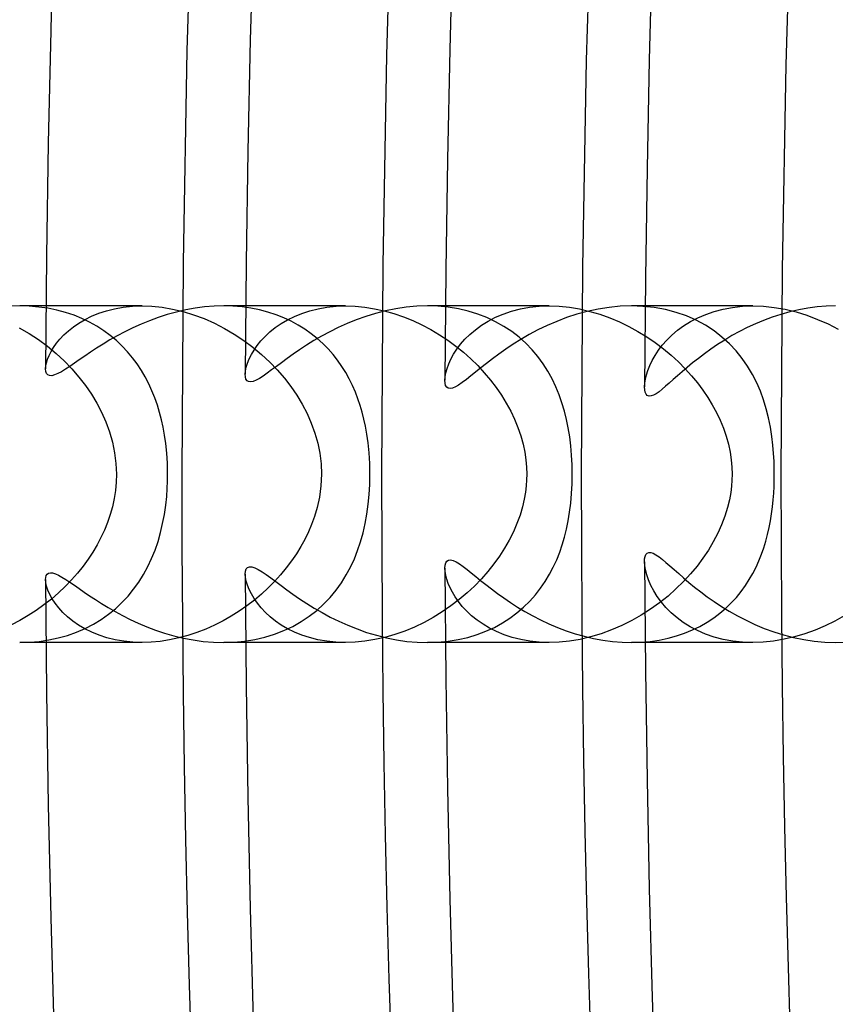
# Model space of a CAD drawing. Header units: millimetres. Extents: x -258 to 258, y -258 to 258.
# Tile 5 of 71: x -210 to -200, y -6 to 5. Entities that reach past the tile are written whole.
import ezdxf

# ---------------------------------------------------------------- set-up
doc = ezdxf.new("R2010")
doc.units = ezdxf.units.MM
doc.layers.add('HIDDEN', color=7, linetype='Continuous')
doc.layers.add('THICK', color=7, linetype='Continuous')

msp = doc.modelspace()

# ---------------------------------------------------------------- linework, layer by layer
at = {"layer": 'HIDDEN'}
for p, q in [((-207.488, 7.554), (-207.564, 5.036)), ((-205.114, 7.467), (-205.19, 4.979)), ((-202.741, 7.381), (-202.815, 4.921)), ((-200.367, 7.294), (-200.441, 4.864)), ((-207.564, 5.036), (-207.61, 2.518)), ((-205.19, 4.979), (-205.235, 2.49)), ((-202.815, 4.921), (-202.86, 2.461)), ((-200.441, 4.864), (-200.485, 2.432)), ((-207.61, 2.518), (-207.625, 0)), ((-205.235, 2.49), (-205.25, 0)), ((-202.86, 2.461), (-202.875, 0)), ((-200.485, 2.432), (-200.5, 0)), ((-209.439, 1.997), (-209.552, 2)), ((-209.327, 1.987), (-209.439, 1.997)), ((-208.098, 2), (-209.24, 2)), ((-208.321, 1.985), (-208.213, 1.996)), ((-208.213, 1.996), (-208.1, 2)), ((-208.1, 2), (-207.981, 1.996)), ((-207.981, 1.996), (-207.86, 1.984)), ((-207.017, 1.997), (-207.127, 2)), ((-206.909, 1.988), (-207.017, 1.997)), ((-205.678, 2), (-206.865, 2)), ((-205.9, 1.985), (-205.791, 1.996)), ((-205.791, 1.996), (-205.678, 2)), ((-205.678, 2), (-205.565, 1.996)), ((-205.565, 1.996), (-205.45, 1.985)), ((-204.579, 1.996), (-204.703, 2)), ((-204.456, 1.985), (-204.579, 1.996)), ((-203.257, 2), (-204.49, 2)), ((-203.489, 1.984), (-203.375, 1.996)), ((-203.375, 1.996), (-203.257, 2)), ((-203.257, 2), (-203.137, 1.996)), ((-203.137, 1.996), (-203.016, 1.984)), ((-202.142, 1.995), (-202.279, 2)), ((-202.007, 1.981), (-202.142, 1.995)), ((-200.835, 2), (-202.115, 2)), ((-201.075, 1.983), (-200.958, 1.996)), ((-200.958, 1.996), (-200.836, 2)), ((-200.836, 2), (-200.709, 1.996)), ((-200.709, 1.996), (-200.58, 1.982)), ((-209.217, 1.972), (-209.327, 1.987)), ((-209.111, 1.95), (-209.217, 1.972)), ((-209.007, 1.922), (-209.111, 1.95)), ((-208.907, 1.889), (-209.007, 1.922)), ((-208.812, 1.85), (-208.907, 1.889)), ((-208.776, 1.839), (-208.697, 1.878)), ((-208.697, 1.878), (-208.612, 1.913)), ((-208.612, 1.913), (-208.521, 1.942)), ((-208.521, 1.942), (-208.424, 1.967)), ((-208.424, 1.967), (-208.321, 1.985)), ((-207.86, 1.984), (-207.735, 1.963)), ((-207.735, 1.963), (-207.61, 1.933)), ((-207.61, 1.933), (-207.484, 1.895)), ((-207.484, 1.895), (-207.36, 1.849)), ((-206.803, 1.973), (-206.909, 1.988)), ((-206.7, 1.953), (-206.803, 1.973)), ((-206.6, 1.927), (-206.7, 1.953)), ((-206.504, 1.896), (-206.6, 1.927)), ((-206.412, 1.859), (-206.504, 1.896)), ((-206.369, 1.835), (-206.286, 1.876)), ((-206.286, 1.876), (-206.198, 1.912)), ((-206.198, 1.912), (-206.104, 1.942)), ((-206.104, 1.942), (-206.005, 1.967)), ((-206.005, 1.967), (-205.9, 1.985)), ((-205.45, 1.985), (-205.335, 1.967)), ((-205.335, 1.967), (-205.219, 1.942)), ((-205.219, 1.942), (-205.104, 1.909)), ((-205.104, 1.909), (-204.99, 1.871)), ((-204.336, 1.965), (-204.456, 1.985)), ((-204.218, 1.938), (-204.336, 1.965)), ((-204.104, 1.903), (-204.218, 1.938)), ((-203.996, 1.861), (-204.104, 1.903)), ((-203.894, 1.865), (-203.802, 1.904)), ((-203.802, 1.904), (-203.704, 1.937)), ((-203.704, 1.937), (-203.599, 1.964)), ((-203.599, 1.964), (-203.489, 1.984)), ((-203.016, 1.984), (-202.895, 1.964)), ((-202.895, 1.964), (-202.774, 1.936)), ((-202.774, 1.936), (-202.654, 1.901)), ((-202.654, 1.901), (-202.536, 1.86)), ((-201.874, 1.957), (-202.007, 1.981)), ((-201.747, 1.924), (-201.874, 1.957)), ((-201.624, 1.881), (-201.747, 1.924)), ((-201.508, 1.83), (-201.624, 1.881)), ((-201.489, 1.86), (-201.395, 1.9)), ((-201.395, 1.9), (-201.295, 1.935)), ((-201.295, 1.935), (-201.188, 1.962)), ((-201.188, 1.962), (-201.075, 1.983)), ((-200.58, 1.982), (-200.45, 1.96)), ((-200.45, 1.96), (-200.32, 1.929)), ((-200.32, 1.929), (-200.191, 1.889)), ((-200.191, 1.889), (-200.064, 1.841)), ((-208.914, 1.752), (-208.848, 1.797)), ((-208.848, 1.797), (-208.776, 1.839)), ((-208.721, 1.807), (-208.812, 1.85)), ((-208.635, 1.758), (-208.721, 1.807)), ((-208.553, 1.706), (-208.635, 1.758)), ((-207.36, 1.849), (-207.238, 1.795)), ((-207.238, 1.795), (-207.117, 1.734)), ((-206.515, 1.742), (-206.445, 1.79)), ((-206.445, 1.79), (-206.369, 1.835)), ((-206.324, 1.819), (-206.412, 1.859)), ((-206.24, 1.773), (-206.324, 1.819)), ((-206.161, 1.724), (-206.24, 1.773)), ((-204.99, 1.871), (-204.879, 1.826)), ((-204.879, 1.826), (-204.77, 1.775)), ((-204.77, 1.775), (-204.664, 1.719)), ((-204.133, 1.718), (-204.06, 1.771)), ((-204.06, 1.771), (-203.981, 1.821)), ((-203.893, 1.813), (-203.996, 1.861)), ((-203.981, 1.821), (-203.894, 1.865)), ((-203.794, 1.757), (-203.893, 1.813)), ((-203.702, 1.696), (-203.794, 1.757)), ((-202.536, 1.86), (-202.42, 1.811)), ((-202.42, 1.811), (-202.308, 1.757)), ((-202.308, 1.757), (-202.2, 1.698)), ((-201.731, 1.711), (-201.657, 1.765)), ((-201.657, 1.765), (-201.576, 1.815)), ((-201.576, 1.815), (-201.489, 1.86)), ((-201.398, 1.771), (-201.508, 1.83)), ((-201.296, 1.704), (-201.398, 1.771)), ((-200.064, 1.841), (-199.94, 1.787)), ((-199.94, 1.787), (-199.819, 1.725)), ((-209.558, 1.741), (-209.442, 1.674)), ((-209.442, 1.674), (-209.331, 1.601)), ((-209.074, 1.606), (-209.027, 1.655)), ((-209.027, 1.655), (-208.974, 1.704)), ((-208.974, 1.704), (-208.914, 1.752)), ((-208.475, 1.649), (-208.553, 1.706)), ((-208.402, 1.588), (-208.475, 1.649)), ((-207.117, 1.734), (-207.001, 1.665)), ((-207.001, 1.665), (-206.888, 1.591)), ((-206.635, 1.638), (-206.578, 1.691)), ((-206.578, 1.691), (-206.515, 1.742)), ((-206.085, 1.67), (-206.161, 1.724)), ((-206.014, 1.613), (-206.085, 1.67)), ((-204.664, 1.719), (-204.561, 1.658)), ((-204.561, 1.658), (-204.462, 1.592)), ((-204.258, 1.605), (-204.199, 1.662)), ((-204.199, 1.662), (-204.133, 1.718)), ((-203.615, 1.629), (-203.702, 1.696)), ((-202.2, 1.698), (-202.095, 1.634)), ((-201.857, 1.594), (-201.797, 1.654)), ((-201.797, 1.654), (-201.731, 1.711)), ((-201.201, 1.631), (-201.296, 1.704)), ((-209.331, 1.601), (-209.224, 1.521)), ((-209.224, 1.521), (-209.121, 1.436)), ((-209.149, 1.507), (-209.114, 1.556)), ((-209.114, 1.556), (-209.074, 1.606)), ((-208.334, 1.523), (-208.402, 1.588)), ((-208.27, 1.455), (-208.334, 1.523)), ((-206.888, 1.591), (-206.78, 1.51)), ((-206.766, 1.476), (-206.729, 1.53)), ((-206.729, 1.53), (-206.685, 1.584)), ((-206.685, 1.584), (-206.635, 1.638)), ((-205.947, 1.553), (-206.014, 1.613)), ((-205.885, 1.489), (-205.947, 1.553)), ((-204.462, 1.592), (-204.367, 1.523)), ((-204.367, 1.523), (-204.276, 1.449)), ((-204.354, 1.486), (-204.309, 1.545)), ((-204.309, 1.545), (-204.258, 1.605)), ((-203.535, 1.557), (-203.615, 1.629)), ((-203.46, 1.48), (-203.535, 1.557)), ((-202.095, 1.634), (-201.994, 1.565)), ((-201.994, 1.565), (-201.897, 1.491)), ((-201.957, 1.473), (-201.911, 1.534)), ((-201.911, 1.534), (-201.857, 1.594)), ((-201.113, 1.551), (-201.201, 1.631)), ((-201.032, 1.466), (-201.113, 1.551)), ((-209.221, 1.369), (-209.203, 1.413)), ((-209.203, 1.413), (-209.179, 1.459)), ((-209.179, 1.459), (-209.149, 1.507)), ((-209.121, 1.436), (-209.024, 1.346)), ((-208.211, 1.385), (-208.27, 1.455)), ((-206.824, 1.371), (-206.798, 1.423)), ((-206.798, 1.423), (-206.766, 1.476)), ((-206.78, 1.51), (-206.677, 1.424)), ((-206.677, 1.424), (-206.58, 1.333)), ((-205.826, 1.423), (-205.885, 1.489)), ((-205.772, 1.354), (-205.826, 1.423)), ((-204.425, 1.368), (-204.393, 1.426)), ((-204.393, 1.426), (-204.354, 1.486)), ((-204.276, 1.449), (-204.189, 1.372)), ((-203.392, 1.399), (-203.46, 1.48)), ((-202.032, 1.351), (-201.997, 1.411)), ((-201.997, 1.411), (-201.957, 1.473)), ((-201.897, 1.491), (-201.805, 1.415)), ((-201.805, 1.415), (-201.719, 1.335)), ((-200.96, 1.377), (-201.032, 1.466)), ((-209.246, 1.253), (-209.243, 1.287)), ((-209.243, 1.287), (-209.235, 1.326)), ((-209.235, 1.326), (-209.221, 1.369)), ((-209.024, 1.346), (-208.933, 1.252)), ((-208.156, 1.311), (-208.211, 1.385)), ((-208.106, 1.234), (-208.156, 1.311)), ((-206.859, 1.273), (-206.844, 1.321)), ((-206.844, 1.321), (-206.824, 1.371)), ((-206.58, 1.333), (-206.489, 1.239)), ((-205.722, 1.282), (-205.772, 1.354)), ((-204.471, 1.257), (-204.451, 1.312)), ((-204.451, 1.312), (-204.425, 1.368)), ((-204.189, 1.372), (-204.106, 1.291)), ((-204.106, 1.291), (-204.028, 1.207)), ((-203.329, 1.313), (-203.392, 1.399)), ((-203.272, 1.225), (-203.329, 1.313)), ((-202.083, 1.234), (-202.06, 1.291)), ((-202.06, 1.291), (-202.032, 1.351)), ((-201.719, 1.335), (-201.638, 1.253)), ((-200.896, 1.283), (-200.96, 1.377)), ((-208.933, 1.252), (-208.849, 1.155)), ((-208.06, 1.156), (-208.106, 1.234)), ((-206.872, 1.188), (-206.868, 1.228)), ((-206.868, 1.228), (-206.859, 1.273)), ((-206.489, 1.239), (-206.405, 1.141)), ((-205.676, 1.208), (-205.722, 1.282)), ((-205.634, 1.133), (-205.676, 1.208)), ((-204.494, 1.159), (-204.485, 1.206)), ((-204.485, 1.206), (-204.471, 1.257)), ((-204.028, 1.207), (-203.955, 1.12)), ((-203.222, 1.133), (-203.272, 1.225)), ((-202.112, 1.128), (-202.1, 1.18)), ((-202.1, 1.18), (-202.083, 1.234)), ((-201.638, 1.253), (-201.562, 1.17)), ((-200.838, 1.187), (-200.896, 1.283)), ((-200.788, 1.088), (-200.838, 1.187)), ((-208.849, 1.155), (-208.771, 1.054)), ((-208.771, 1.054), (-208.7, 0.951)), ((-208.017, 1.075), (-208.06, 1.156)), ((-207.98, 0.992), (-208.017, 1.075)), ((-206.405, 1.141), (-206.328, 1.041)), ((-205.596, 1.055), (-205.634, 1.133)), ((-205.561, 0.977), (-205.596, 1.055)), ((-204.497, 1.117), (-204.494, 1.159)), ((-203.955, 1.12), (-203.886, 1.031)), ((-203.177, 1.04), (-203.222, 1.133)), ((-202.122, 1.04), (-202.12, 1.081)), ((-202.12, 1.081), (-202.112, 1.128)), ((-201.562, 1.17), (-201.492, 1.085)), ((-201.492, 1.085), (-201.428, 0.998)), ((-200.744, 0.986), (-200.788, 1.088)), ((-208.7, 0.951), (-208.637, 0.845)), ((-207.946, 0.908), (-207.98, 0.992)), ((-206.328, 1.041), (-206.258, 0.938)), ((-206.258, 0.938), (-206.194, 0.831)), ((-205.531, 0.897), (-205.561, 0.977)), ((-203.886, 1.031), (-203.823, 0.939)), ((-203.823, 0.939), (-203.766, 0.845)), ((-203.138, 0.944), (-203.177, 1.04)), ((-203.104, 0.848), (-203.138, 0.944)), ((-201.428, 0.998), (-201.369, 0.911)), ((-200.706, 0.883), (-200.744, 0.986)), ((-208.637, 0.845), (-208.579, 0.736)), ((-207.916, 0.822), (-207.946, 0.908)), ((-207.889, 0.735), (-207.916, 0.822)), ((-206.194, 0.831), (-206.136, 0.721)), ((-205.503, 0.817), (-205.531, 0.897)), ((-203.766, 0.845), (-203.714, 0.75)), ((-203.074, 0.75), (-203.104, 0.848)), ((-201.369, 0.911), (-201.316, 0.823)), ((-201.316, 0.823), (-201.267, 0.733)), ((-200.674, 0.777), (-200.706, 0.883)), ((-208.579, 0.736), (-208.529, 0.622)), ((-207.866, 0.647), (-207.889, 0.735)), ((-206.136, 0.721), (-206.086, 0.607)), ((-205.479, 0.736), (-205.503, 0.817)), ((-205.459, 0.654), (-205.479, 0.736)), ((-203.714, 0.75), (-203.667, 0.653)), ((-203.05, 0.651), (-203.074, 0.75)), ((-201.267, 0.733), (-201.223, 0.641)), ((-200.647, 0.67), (-200.674, 0.777)), ((-208.529, 0.622), (-208.485, 0.503)), ((-207.847, 0.559), (-207.866, 0.647)), ((-206.086, 0.607), (-206.043, 0.49)), ((-205.441, 0.571), (-205.459, 0.654)), ((-203.667, 0.653), (-203.627, 0.555)), ((-203.029, 0.55), (-203.05, 0.651)), ((-201.223, 0.641), (-201.185, 0.548)), ((-200.625, 0.561), (-200.647, 0.67)), ((-208.485, 0.503), (-208.45, 0.381)), ((-207.83, 0.466), (-207.847, 0.559)), ((-206.043, 0.49), (-206.009, 0.371)), ((-205.424, 0.478), (-205.441, 0.571)), ((-205.409, 0.372), (-205.424, 0.478)), ((-203.627, 0.555), (-203.593, 0.456)), ((-203.012, 0.445), (-203.029, 0.55)), ((-201.185, 0.548), (-201.152, 0.454)), ((-200.608, 0.45), (-200.625, 0.561)), ((-208.45, 0.381), (-208.424, 0.255)), ((-207.816, 0.364), (-207.83, 0.466)), ((-207.804, 0.252), (-207.816, 0.364)), ((-206.009, 0.371), (-205.984, 0.249)), ((-205.397, 0.256), (-205.409, 0.372)), ((-203.593, 0.456), (-203.566, 0.357)), ((-203.566, 0.357), (-203.546, 0.261)), ((-202.999, 0.336), (-203.012, 0.445)), ((-201.152, 0.454), (-201.125, 0.359)), ((-201.125, 0.359), (-201.105, 0.264)), ((-200.595, 0.344), (-200.608, 0.45)), ((-208.424, 0.255), (-208.409, 0.128)), ((-207.796, 0.131), (-207.804, 0.252)), ((-205.984, 0.249), (-205.969, 0.125)), ((-205.39, 0.129), (-205.397, 0.256)), ((-203.546, 0.261), (-203.533, 0.17)), ((-202.99, 0.225), (-202.999, 0.336)), ((-201.105, 0.264), (-201.091, 0.173)), ((-200.587, 0.247), (-200.595, 0.344)), ((-200.582, 0.157), (-200.587, 0.247)), ((-208.409, 0.128), (-208.403, 0)), ((-207.794, 0), (-207.796, 0.131)), ((-205.969, 0.125), (-205.964, 0)), ((-205.387, 0), (-205.39, 0.129)), ((-203.533, 0.17), (-203.525, 0.083)), ((-202.984, 0.112), (-202.99, 0.225)), ((-201.091, 0.173), (-201.083, 0.085)), ((-200.58, 0.076), (-200.582, 0.157)), ((-208.403, 0), (-208.406, -0.096)), ((-207.795, -0.082), (-207.794, 0)), ((-205.964, 0), (-205.97, -0.138)), ((-205.389, -0.121), (-205.387, 0)), ((-203.525, 0.083), (-203.523, 0)), ((-203.523, 0), (-203.525, -0.067)), ((-202.982, 0), (-202.984, 0.112)), ((-202.984, -0.114), (-202.982, 0)), ((-201.083, 0.085), (-201.081, 0)), ((-201.081, 0), (-201.082, -0.069)), ((-200.579, 0), (-200.58, 0.076)), ((-200.579, -0.072), (-200.579, 0)), ((-208.406, -0.096), (-208.415, -0.193)), ((-207.798, -0.171), (-207.795, -0.082)), ((-203.525, -0.067), (-203.53, -0.137)), ((-202.99, -0.229), (-202.984, -0.114)), ((-201.082, -0.069), (-201.087, -0.14)), ((-200.582, -0.147), (-200.579, -0.072)), ((-208.415, -0.193), (-208.431, -0.29)), ((-207.805, -0.266), (-207.798, -0.171)), ((-205.97, -0.138), (-205.988, -0.272)), ((-205.396, -0.24), (-205.389, -0.121)), ((-203.539, -0.214), (-203.553, -0.298)), ((-203.53, -0.137), (-203.539, -0.214)), ((-203, -0.342), (-202.99, -0.229)), ((-201.097, -0.218), (-201.113, -0.304)), ((-201.087, -0.14), (-201.097, -0.218)), ((-200.592, -0.304), (-200.586, -0.224)), ((-200.586, -0.224), (-200.582, -0.147)), ((-208.431, -0.29), (-208.451, -0.386)), ((-207.816, -0.369), (-207.805, -0.266)), ((-205.988, -0.272), (-206.015, -0.394)), ((-205.407, -0.357), (-205.396, -0.24)), ((-203.553, -0.298), (-203.574, -0.389)), ((-203.013, -0.451), (-203, -0.342)), ((-201.113, -0.304), (-201.135, -0.397)), ((-200.6, -0.387), (-200.592, -0.304)), ((-208.451, -0.386), (-208.478, -0.48)), ((-207.832, -0.478), (-207.816, -0.369)), ((-206.015, -0.394), (-206.048, -0.503)), ((-205.423, -0.473), (-205.407, -0.357)), ((-203.574, -0.389), (-203.603, -0.486)), ((-203.03, -0.555), (-203.013, -0.451)), ((-201.135, -0.397), (-201.167, -0.498)), ((-200.611, -0.47), (-200.6, -0.387)), ((-208.509, -0.573), (-208.546, -0.663)), ((-208.478, -0.48), (-208.509, -0.573)), ((-207.853, -0.587), (-207.832, -0.478)), ((-206.048, -0.503), (-206.082, -0.598)), ((-205.444, -0.586), (-205.423, -0.473)), ((-203.603, -0.486), (-203.639, -0.587)), ((-203.051, -0.654), (-203.03, -0.555)), ((-201.167, -0.498), (-201.206, -0.601)), ((-200.639, -0.634), (-200.624, -0.552)), ((-200.624, -0.552), (-200.611, -0.47)), ((-208.546, -0.663), (-208.587, -0.751)), ((-207.908, -0.799), (-207.878, -0.694)), ((-207.878, -0.694), (-207.853, -0.587)), ((-206.12, -0.686), (-206.162, -0.774)), ((-206.082, -0.598), (-206.12, -0.686)), ((-205.499, -0.802), (-205.469, -0.696)), ((-205.469, -0.696), (-205.444, -0.586)), ((-203.682, -0.686), (-203.731, -0.783)), ((-203.639, -0.587), (-203.682, -0.686)), ((-203.074, -0.748), (-203.051, -0.654)), ((-201.251, -0.702), (-201.304, -0.802)), ((-201.206, -0.601), (-201.251, -0.702)), ((-200.658, -0.715), (-200.639, -0.634)), ((-208.587, -0.751), (-208.633, -0.838)), ((-207.943, -0.902), (-207.908, -0.799)), ((-206.162, -0.774), (-206.21, -0.86)), ((-205.534, -0.906), (-205.499, -0.802)), ((-203.731, -0.783), (-203.786, -0.88)), ((-203.1, -0.838), (-203.074, -0.748)), ((-201.304, -0.802), (-201.362, -0.901)), ((-200.703, -0.874), (-200.679, -0.795)), ((-200.679, -0.795), (-200.658, -0.715)), ((-208.684, -0.925), (-208.74, -1.01)), ((-208.633, -0.838), (-208.684, -0.925)), ((-207.984, -1.001), (-207.943, -0.902)), ((-206.21, -0.86), (-206.263, -0.946)), ((-205.573, -1.005), (-205.534, -0.906)), ((-203.786, -0.88), (-203.846, -0.974)), ((-203.166, -1.016), (-203.131, -0.927)), ((-203.131, -0.927), (-203.1, -0.838)), ((-201.362, -0.901), (-201.427, -0.998)), ((-200.73, -0.951), (-200.703, -0.874)), ((-208.74, -1.01), (-208.8, -1.094)), ((-208.029, -1.098), (-207.984, -1.001)), ((-206.32, -1.03), (-206.383, -1.113)), ((-206.263, -0.946), (-206.32, -1.03)), ((-205.618, -1.103), (-205.573, -1.005)), ((-203.846, -0.974), (-203.913, -1.066)), ((-203.207, -1.103), (-203.166, -1.016)), ((-202.119, -1.086), (-202.122, -1.04)), ((-201.427, -0.998), (-201.498, -1.092)), ((-200.795, -1.104), (-200.761, -1.028)), ((-200.761, -1.028), (-200.73, -0.951)), ((-208.8, -1.094), (-208.866, -1.176)), ((-208.08, -1.192), (-208.029, -1.098)), ((-206.383, -1.113), (-206.45, -1.195)), ((-205.67, -1.197), (-205.618, -1.103)), ((-204.494, -1.157), (-204.497, -1.117)), ((-204.487, -1.2), (-204.494, -1.157)), ((-203.984, -1.156), (-204.062, -1.244)), ((-203.913, -1.066), (-203.984, -1.156)), ((-203.252, -1.189), (-203.207, -1.103)), ((-202.11, -1.138), (-202.119, -1.086)), ((-202.096, -1.195), (-202.11, -1.138)), ((-201.498, -1.092), (-201.576, -1.185)), ((-200.833, -1.178), (-200.795, -1.104)), ((-209.243, -1.29), (-209.246, -1.253)), ((-208.937, -1.256), (-209.012, -1.334)), ((-208.866, -1.176), (-208.937, -1.256)), ((-208.198, -1.367), (-208.136, -1.281)), ((-208.136, -1.281), (-208.08, -1.192)), ((-206.868, -1.227), (-206.872, -1.188)), ((-206.86, -1.271), (-206.868, -1.227)), ((-206.845, -1.319), (-206.86, -1.271)), ((-206.522, -1.274), (-206.598, -1.351)), ((-206.45, -1.195), (-206.522, -1.274)), ((-205.727, -1.289), (-205.67, -1.197)), ((-204.474, -1.248), (-204.487, -1.2)), ((-204.457, -1.297), (-204.474, -1.248)), ((-204.062, -1.244), (-204.145, -1.329)), ((-203.358, -1.355), (-203.302, -1.273)), ((-203.302, -1.273), (-203.252, -1.189)), ((-202.074, -1.256), (-202.096, -1.195)), ((-202.047, -1.321), (-202.074, -1.256)), ((-201.659, -1.276), (-201.748, -1.363)), ((-201.576, -1.185), (-201.659, -1.276)), ((-200.922, -1.324), (-200.876, -1.252)), ((-200.876, -1.252), (-200.833, -1.178)), ((-209.233, -1.332), (-209.243, -1.29)), ((-209.217, -1.379), (-209.233, -1.332)), ((-209.195, -1.428), (-209.217, -1.379)), ((-209.012, -1.334), (-209.092, -1.41)), ((-208.264, -1.449), (-208.198, -1.367)), ((-206.824, -1.37), (-206.845, -1.319)), ((-206.798, -1.423), (-206.824, -1.37)), ((-206.598, -1.351), (-206.678, -1.425)), ((-205.861, -1.463), (-205.791, -1.378)), ((-205.791, -1.378), (-205.727, -1.289)), ((-204.434, -1.349), (-204.457, -1.297)), ((-204.407, -1.403), (-204.434, -1.349)), ((-204.373, -1.458), (-204.407, -1.403)), ((-204.145, -1.329), (-204.233, -1.411)), ((-203.42, -1.434), (-203.358, -1.355)), ((-202.012, -1.387), (-202.047, -1.321)), ((-201.97, -1.454), (-202.012, -1.387)), ((-201.748, -1.363), (-201.843, -1.448)), ((-201.029, -1.463), (-200.974, -1.394)), ((-200.974, -1.394), (-200.922, -1.324)), ((-209.176, -1.483), (-209.264, -1.552)), ((-209.166, -1.48), (-209.195, -1.428)), ((-209.092, -1.41), (-209.176, -1.483)), ((-209.131, -1.534), (-209.166, -1.48)), ((-208.337, -1.526), (-208.264, -1.449)), ((-206.762, -1.496), (-206.85, -1.563)), ((-206.765, -1.478), (-206.798, -1.423)), ((-206.726, -1.533), (-206.765, -1.478)), ((-206.678, -1.425), (-206.762, -1.496)), ((-205.938, -1.544), (-205.861, -1.463)), ((-204.326, -1.49), (-204.424, -1.565)), ((-204.334, -1.514), (-204.373, -1.458)), ((-204.289, -1.57), (-204.334, -1.514)), ((-204.233, -1.411), (-204.326, -1.49)), ((-203.56, -1.581), (-203.487, -1.509)), ((-203.487, -1.509), (-203.42, -1.434)), ((-201.922, -1.52), (-201.97, -1.454)), ((-201.843, -1.448), (-201.944, -1.528)), ((-201.867, -1.584), (-201.922, -1.52)), ((-201.09, -1.529), (-201.029, -1.463)), ((-209.356, -1.618), (-209.451, -1.679)), ((-209.264, -1.552), (-209.356, -1.618)), ((-209.089, -1.588), (-209.131, -1.534)), ((-209.04, -1.642), (-209.089, -1.588)), ((-208.497, -1.665), (-208.414, -1.598)), ((-208.414, -1.598), (-208.337, -1.526)), ((-206.942, -1.627), (-207.037, -1.687)), ((-206.85, -1.563), (-206.942, -1.627)), ((-206.681, -1.588), (-206.726, -1.533)), ((-206.631, -1.642), (-206.681, -1.588)), ((-206.11, -1.688), (-206.021, -1.619)), ((-206.021, -1.619), (-205.938, -1.544)), ((-204.527, -1.636), (-204.634, -1.702)), ((-204.424, -1.565), (-204.527, -1.636)), ((-204.237, -1.626), (-204.289, -1.57)), ((-204.179, -1.681), (-204.237, -1.626)), ((-203.639, -1.648), (-203.56, -1.581)), ((-202.05, -1.604), (-202.161, -1.675)), ((-201.944, -1.528), (-202.05, -1.604)), ((-201.805, -1.646), (-201.867, -1.584)), ((-201.225, -1.651), (-201.155, -1.592)), ((-201.155, -1.592), (-201.09, -1.529)), ((-209.55, -1.737), (-209.652, -1.789)), ((-209.451, -1.679), (-209.55, -1.737)), ((-208.984, -1.695), (-209.04, -1.642)), ((-208.921, -1.746), (-208.984, -1.695)), ((-208.853, -1.794), (-208.921, -1.746)), ((-208.677, -1.783), (-208.585, -1.727)), ((-208.585, -1.727), (-208.497, -1.665)), ((-207.135, -1.743), (-207.236, -1.794)), ((-207.037, -1.687), (-207.135, -1.743)), ((-206.574, -1.695), (-206.631, -1.642)), ((-206.511, -1.745), (-206.574, -1.695)), ((-206.442, -1.792), (-206.511, -1.745)), ((-206.305, -1.809), (-206.205, -1.752)), ((-206.205, -1.752), (-206.11, -1.688)), ((-204.634, -1.702), (-204.744, -1.762)), ((-204.114, -1.733), (-204.179, -1.681)), ((-204.043, -1.783), (-204.114, -1.733)), ((-203.813, -1.768), (-203.723, -1.711)), ((-203.723, -1.711), (-203.639, -1.648)), ((-202.275, -1.74), (-202.393, -1.799)), ((-202.161, -1.675), (-202.275, -1.74)), ((-201.736, -1.706), (-201.805, -1.646)), ((-201.661, -1.762), (-201.736, -1.706)), ((-201.379, -1.76), (-201.3, -1.707)), ((-201.3, -1.707), (-201.225, -1.651)), ((-199.859, -1.746), (-199.974, -1.802)), ((-199.748, -1.684), (-199.859, -1.746)), ((-208.877, -1.878), (-208.775, -1.833)), ((-208.778, -1.838), (-208.853, -1.794)), ((-208.696, -1.878), (-208.778, -1.838)), ((-208.775, -1.833), (-208.677, -1.783)), ((-207.339, -1.84), (-207.445, -1.881)), ((-207.236, -1.794), (-207.339, -1.84)), ((-206.523, -1.902), (-206.412, -1.859)), ((-206.367, -1.836), (-206.442, -1.792)), ((-206.412, -1.859), (-206.305, -1.809)), ((-206.286, -1.876), (-206.367, -1.836)), ((-204.972, -1.864), (-205.09, -1.905)), ((-204.857, -1.816), (-204.972, -1.864)), ((-204.744, -1.762), (-204.857, -1.816)), ((-204.114, -1.906), (-204.008, -1.867)), ((-203.965, -1.829), (-204.043, -1.783)), ((-204.008, -1.867), (-203.908, -1.82)), ((-203.882, -1.871), (-203.965, -1.829)), ((-203.908, -1.82), (-203.813, -1.768)), ((-203.792, -1.908), (-203.882, -1.871)), ((-202.514, -1.851), (-202.638, -1.896)), ((-202.393, -1.799), (-202.514, -1.851)), ((-201.579, -1.813), (-201.661, -1.762)), ((-201.645, -1.889), (-201.552, -1.851)), ((-201.491, -1.859), (-201.579, -1.813)), ((-201.552, -1.851), (-201.463, -1.808)), ((-201.396, -1.9), (-201.491, -1.859)), ((-201.463, -1.808), (-201.379, -1.76)), ((-200.092, -1.853), (-200.214, -1.897)), ((-199.974, -1.802), (-200.092, -1.853)), ((-209.437, -1.997), (-209.321, -1.987)), ((-209.321, -1.987), (-209.207, -1.97)), ((-209.207, -1.97), (-209.094, -1.946)), ((-209.094, -1.946), (-208.984, -1.915)), ((-208.984, -1.915), (-208.877, -1.878)), ((-208.609, -1.914), (-208.696, -1.878)), ((-208.517, -1.944), (-208.609, -1.914)), ((-208.419, -1.968), (-208.517, -1.944)), ((-208.316, -1.985), (-208.419, -1.968)), ((-208.209, -1.996), (-208.316, -1.985)), ((-207.881, -1.986), (-207.991, -1.997)), ((-207.772, -1.97), (-207.881, -1.986)), ((-207.662, -1.946), (-207.772, -1.97)), ((-207.552, -1.917), (-207.662, -1.946)), ((-207.445, -1.881), (-207.552, -1.917)), ((-207.003, -1.996), (-206.88, -1.985)), ((-206.88, -1.985), (-206.758, -1.965)), ((-206.758, -1.965), (-206.639, -1.938)), ((-206.639, -1.938), (-206.523, -1.902)), ((-206.199, -1.912), (-206.286, -1.876)), ((-206.105, -1.942), (-206.199, -1.912)), ((-206.006, -1.967), (-206.105, -1.942)), ((-205.902, -1.985), (-206.006, -1.967)), ((-205.792, -1.996), (-205.902, -1.985)), ((-205.447, -1.985), (-205.564, -1.996)), ((-205.328, -1.966), (-205.447, -1.985)), ((-205.209, -1.939), (-205.328, -1.966)), ((-205.09, -1.905), (-205.209, -1.939)), ((-204.579, -1.996), (-204.457, -1.985)), ((-204.457, -1.985), (-204.339, -1.966)), ((-204.339, -1.966), (-204.224, -1.94)), ((-204.224, -1.94), (-204.114, -1.906)), ((-203.696, -1.94), (-203.792, -1.908)), ((-203.594, -1.965), (-203.696, -1.94)), ((-203.487, -1.984), (-203.594, -1.965)), ((-203.375, -1.996), (-203.487, -1.984)), ((-203.013, -1.983), (-203.137, -1.996)), ((-202.888, -1.963), (-203.013, -1.983)), ((-202.763, -1.933), (-202.888, -1.963)), ((-202.638, -1.896), (-202.763, -1.933)), ((-202.165, -1.997), (-202.055, -1.987)), ((-202.055, -1.987), (-201.948, -1.972)), ((-201.948, -1.972), (-201.843, -1.95)), ((-201.843, -1.95), (-201.742, -1.922)), ((-201.742, -1.922), (-201.645, -1.889)), ((-201.295, -1.935), (-201.396, -1.9)), ((-201.187, -1.963), (-201.295, -1.935)), ((-201.074, -1.983), (-201.187, -1.963)), ((-200.957, -1.996), (-201.074, -1.983)), ((-200.587, -1.983), (-200.712, -1.996)), ((-200.462, -1.962), (-200.587, -1.983)), ((-200.337, -1.933), (-200.462, -1.962)), ((-200.214, -1.897), (-200.337, -1.933)), ((-209.553, -2), (-209.437, -1.997)), ((-208.098, -2), (-209.24, -2)), ((-208.098, -2), (-208.209, -1.996)), ((-207.991, -1.997), (-208.098, -2)), ((-207.128, -2), (-207.003, -1.996)), ((-205.678, -2), (-206.865, -2)), ((-205.679, -2), (-205.792, -1.996)), ((-205.564, -1.996), (-205.679, -2)), ((-204.702, -2), (-204.579, -1.996)), ((-203.257, -2), (-204.49, -2)), ((-203.257, -2), (-203.375, -1.996)), ((-203.137, -1.996), (-203.257, -2)), ((-202.278, -2), (-202.165, -1.997)), ((-200.835, -2), (-202.115, -2)), ((-200.835, -2), (-200.957, -1.996)), ((-200.712, -1.996), (-200.835, -2)), ((-199.854, -2), (-199.729, -1.996))]:
    msp.add_line(p, q, dxfattribs=at)
for radius, start, end in [(211, 90.37481, 179.62519), (207.625, 179.99998, 0), (205.25, 179.99998, 0), (202.875, 179.99998, 0), (200.5, 179.99998, 0), (211, 180.37481, 269.62519)]:
    msp.add_arc((0, 0), radius, start, end, dxfattribs=at)
at = {"layer": 'THICK'}
for p, q in [((-209.552, 2), (-209.666, 1.997)), ((-209.24, 2), (-209.553, 2)), ((-207.24, 1.997), (-207.354, 1.988)), ((-207.127, 2), (-207.24, 1.997)), ((-206.865, 2), (-207.127, 2)), ((-204.83, 1.996), (-204.955, 1.985)), ((-204.703, 2), (-204.83, 1.996)), ((-204.49, 2), (-204.702, 2)), ((-202.412, 1.996), (-202.544, 1.983)), ((-202.279, 2), (-202.412, 1.996)), ((-202.115, 2), (-202.277, 2)), ((-199.961, 1.997), (-200.071, 1.988)), ((-199.852, 2), (-199.961, 1.997)), ((-207.798, 1.898), (-207.905, 1.863)), ((-207.69, 1.928), (-207.798, 1.898)), ((-207.579, 1.953), (-207.69, 1.928)), ((-207.467, 1.973), (-207.579, 1.953)), ((-207.354, 1.988), (-207.467, 1.973)), ((-205.438, 1.876), (-205.55, 1.836)), ((-205.321, 1.911), (-205.438, 1.876)), ((-205.202, 1.942), (-205.321, 1.911)), ((-205.08, 1.966), (-205.202, 1.942)), ((-204.955, 1.985), (-205.08, 1.966)), ((-202.928, 1.901), (-203.05, 1.861)), ((-202.803, 1.935), (-202.928, 1.901)), ((-202.675, 1.962), (-202.803, 1.935)), ((-202.544, 1.983), (-202.675, 1.962)), ((-200.502, 1.9), (-200.605, 1.867)), ((-200.396, 1.93), (-200.502, 1.9)), ((-200.289, 1.954), (-200.396, 1.93)), ((-200.18, 1.974), (-200.289, 1.954)), ((-200.071, 1.988), (-200.18, 1.974)), ((-208.11, 1.784), (-208.207, 1.74)), ((-208.009, 1.825), (-208.11, 1.784)), ((-207.905, 1.863), (-208.009, 1.825)), ((-205.66, 1.792), (-205.765, 1.744)), ((-205.55, 1.836), (-205.66, 1.792)), ((-203.281, 1.768), (-203.39, 1.715)), ((-203.167, 1.817), (-203.281, 1.768)), ((-203.05, 1.861), (-203.167, 1.817)), ((-200.804, 1.788), (-200.9, 1.744)), ((-200.706, 1.829), (-200.804, 1.788)), ((-200.605, 1.867), (-200.706, 1.829)), ((-208.393, 1.645), (-208.479, 1.596)), ((-208.302, 1.694), (-208.393, 1.645)), ((-208.207, 1.74), (-208.302, 1.694)), ((-205.963, 1.641), (-206.055, 1.588)), ((-205.866, 1.694), (-205.963, 1.641)), ((-205.765, 1.744), (-205.866, 1.694)), ((-203.494, 1.66), (-203.593, 1.603)), ((-203.39, 1.715), (-203.494, 1.66)), ((-201.083, 1.647), (-201.169, 1.595)), ((-200.993, 1.696), (-201.083, 1.647)), ((-200.9, 1.744), (-200.993, 1.696)), ((-208.561, 1.547), (-208.639, 1.498)), ((-208.479, 1.596), (-208.561, 1.547)), ((-206.142, 1.533), (-206.224, 1.48)), ((-206.055, 1.588), (-206.142, 1.533)), ((-203.686, 1.545), (-203.773, 1.486)), ((-203.593, 1.603), (-203.686, 1.545)), ((-201.253, 1.542), (-201.333, 1.487)), ((-201.169, 1.595), (-201.253, 1.542)), ((-208.712, 1.45), (-208.78, 1.403)), ((-208.639, 1.498), (-208.712, 1.45)), ((-206.301, 1.427), (-206.372, 1.375)), ((-206.224, 1.48), (-206.301, 1.427)), ((-203.855, 1.428), (-203.932, 1.372)), ((-203.773, 1.486), (-203.855, 1.428)), ((-201.41, 1.432), (-201.482, 1.377)), ((-201.333, 1.487), (-201.41, 1.432)), ((-208.903, 1.319), (-208.958, 1.281)), ((-208.844, 1.359), (-208.903, 1.319)), ((-208.78, 1.403), (-208.844, 1.359)), ((-206.439, 1.326), (-206.5, 1.281)), ((-206.372, 1.375), (-206.439, 1.326)), ((-204.002, 1.317), (-204.069, 1.264)), ((-203.932, 1.372), (-204.002, 1.317)), ((-201.55, 1.323), (-201.614, 1.27)), ((-201.482, 1.377), (-201.55, 1.323)), ((-209.243, 1.222), (-209.246, 1.253)), ((-209.234, 1.197), (-209.243, 1.222)), ((-209.219, 1.18), (-209.234, 1.197)), ((-209.198, 1.172), (-209.219, 1.18)), ((-209.17, 1.171), (-209.198, 1.172)), ((-209.137, 1.18), (-209.17, 1.171)), ((-209.099, 1.196), (-209.137, 1.18)), ((-209.056, 1.219), (-209.099, 1.196)), ((-209.009, 1.248), (-209.056, 1.219)), ((-208.958, 1.281), (-209.009, 1.248)), ((-206.869, 1.157), (-206.872, 1.188)), ((-206.609, 1.201), (-206.657, 1.167)), ((-206.557, 1.239), (-206.609, 1.201)), ((-206.5, 1.281), (-206.557, 1.239)), ((-204.131, 1.214), (-204.188, 1.168)), ((-204.069, 1.264), (-204.131, 1.214)), ((-201.673, 1.219), (-201.729, 1.17)), ((-201.614, 1.27), (-201.673, 1.219)), ((-206.862, 1.131), (-206.869, 1.157)), ((-206.849, 1.112), (-206.862, 1.131)), ((-206.83, 1.101), (-206.849, 1.112)), ((-206.806, 1.098), (-206.83, 1.101)), ((-206.776, 1.104), (-206.806, 1.098)), ((-206.741, 1.118), (-206.776, 1.104)), ((-206.701, 1.139), (-206.741, 1.118)), ((-206.657, 1.167), (-206.701, 1.139)), ((-204.495, 1.084), (-204.497, 1.117)), ((-204.488, 1.056), (-204.495, 1.084)), ((-204.475, 1.035), (-204.488, 1.056)), ((-204.333, 1.059), (-204.372, 1.037)), ((-204.29, 1.089), (-204.333, 1.059)), ((-204.241, 1.126), (-204.29, 1.089)), ((-204.188, 1.168), (-204.241, 1.126)), ((-201.828, 1.083), (-201.871, 1.045)), ((-201.78, 1.125), (-201.828, 1.083)), ((-201.729, 1.17), (-201.78, 1.125)), ((-204.458, 1.022), (-204.475, 1.035)), ((-204.434, 1.018), (-204.458, 1.022)), ((-204.406, 1.023), (-204.434, 1.018)), ((-204.372, 1.037), (-204.406, 1.023)), ((-202.12, 1.005), (-202.122, 1.04)), ((-202.114, 0.976), (-202.12, 1.005)), ((-202.104, 0.953), (-202.114, 0.976)), ((-202.089, 0.937), (-202.104, 0.953)), ((-202.069, 0.929), (-202.089, 0.937)), ((-202.017, 0.94), (-202.045, 0.93)), ((-201.985, 0.957), (-202.017, 0.94)), ((-201.95, 0.981), (-201.985, 0.957)), ((-201.912, 1.011), (-201.95, 0.981)), ((-201.871, 1.045), (-201.912, 1.011)), ((-202.045, 0.93), (-202.069, 0.929)), ((-202.09, -0.938), (-202.071, -0.929)), ((-202.071, -0.929), (-202.047, -0.93)), ((-202.047, -0.93), (-202.018, -0.939)), ((-204.494, -1.082), (-204.486, -1.053)), ((-204.486, -1.053), (-204.473, -1.032)), ((-204.473, -1.032), (-204.453, -1.021)), ((-204.453, -1.021), (-204.428, -1.018)), ((-204.428, -1.018), (-204.398, -1.026)), ((-204.398, -1.026), (-204.363, -1.042)), ((-204.363, -1.042), (-204.323, -1.066)), ((-202.122, -1.04), (-202.121, -1.006)), ((-202.121, -1.006), (-202.115, -0.977)), ((-202.115, -0.977), (-202.105, -0.954)), ((-202.105, -0.954), (-202.09, -0.938)), ((-202.018, -0.939), (-201.986, -0.957)), ((-201.986, -0.957), (-201.95, -0.981)), ((-201.95, -0.981), (-201.91, -1.012)), ((-201.91, -1.012), (-201.868, -1.048)), ((-201.868, -1.048), (-201.821, -1.088)), ((-206.872, -1.188), (-206.869, -1.153)), ((-206.869, -1.153), (-206.859, -1.126)), ((-206.859, -1.126), (-206.843, -1.108)), ((-206.843, -1.108), (-206.821, -1.099)), ((-206.821, -1.099), (-206.792, -1.1)), ((-206.792, -1.1), (-206.756, -1.111)), ((-206.756, -1.111), (-206.716, -1.131)), ((-206.716, -1.131), (-206.67, -1.159)), ((-206.67, -1.159), (-206.62, -1.193)), ((-204.497, -1.117), (-204.494, -1.082)), ((-204.323, -1.066), (-204.28, -1.096)), ((-204.28, -1.096), (-204.233, -1.132)), ((-204.233, -1.132), (-204.183, -1.172)), ((-201.821, -1.088), (-201.771, -1.133)), ((-201.771, -1.133), (-201.716, -1.181)), ((-209.246, -1.253), (-209.244, -1.226)), ((-209.244, -1.226), (-209.237, -1.203)), ((-209.237, -1.203), (-209.226, -1.186)), ((-209.226, -1.186), (-209.209, -1.175)), ((-209.209, -1.175), (-209.188, -1.17)), ((-209.188, -1.17), (-209.161, -1.173)), ((-209.161, -1.173), (-209.129, -1.183)), ((-209.129, -1.183), (-209.092, -1.199)), ((-209.092, -1.199), (-209.051, -1.222)), ((-209.051, -1.222), (-209.005, -1.25)), ((-209.005, -1.25), (-208.955, -1.283)), ((-208.955, -1.283), (-208.902, -1.319)), ((-206.62, -1.193), (-206.565, -1.232)), ((-206.565, -1.232), (-206.507, -1.276)), ((-206.507, -1.276), (-206.444, -1.323)), ((-204.183, -1.172), (-204.13, -1.215)), ((-204.13, -1.215), (-204.072, -1.262)), ((-204.072, -1.262), (-204.01, -1.311)), ((-201.716, -1.181), (-201.657, -1.233)), ((-201.657, -1.233), (-201.594, -1.286)), ((-201.594, -1.286), (-201.526, -1.342)), ((-208.902, -1.319), (-208.845, -1.359)), ((-208.845, -1.359), (-208.785, -1.4)), ((-208.785, -1.4), (-208.721, -1.444)), ((-206.444, -1.323), (-206.376, -1.373)), ((-206.376, -1.373), (-206.303, -1.425)), ((-204.01, -1.311), (-203.943, -1.363)), ((-203.943, -1.363), (-203.872, -1.416)), ((-201.526, -1.342), (-201.454, -1.399)), ((-201.454, -1.399), (-201.376, -1.456)), ((-208.721, -1.444), (-208.652, -1.489)), ((-208.652, -1.489), (-208.579, -1.536)), ((-206.303, -1.425), (-206.224, -1.479)), ((-206.224, -1.479), (-206.14, -1.535)), ((-203.872, -1.416), (-203.796, -1.47)), ((-203.796, -1.47), (-203.716, -1.525)), ((-201.376, -1.456), (-201.294, -1.514)), ((-201.294, -1.514), (-201.206, -1.572)), ((-208.579, -1.536), (-208.501, -1.583)), ((-208.501, -1.583), (-208.418, -1.631)), ((-208.418, -1.631), (-208.331, -1.678)), ((-206.14, -1.535), (-206.051, -1.59)), ((-206.051, -1.59), (-205.957, -1.645)), ((-203.716, -1.525), (-203.632, -1.579)), ((-203.632, -1.579), (-203.544, -1.632)), ((-203.544, -1.632), (-203.452, -1.683)), ((-201.206, -1.572), (-201.114, -1.628)), ((-201.114, -1.628), (-201.017, -1.683)), ((-208.331, -1.678), (-208.239, -1.725)), ((-208.239, -1.725), (-208.143, -1.77)), ((-205.957, -1.645), (-205.859, -1.697)), ((-205.859, -1.697), (-205.757, -1.748)), ((-205.757, -1.748), (-205.65, -1.795)), ((-203.452, -1.683), (-203.358, -1.731)), ((-203.358, -1.731), (-203.26, -1.777)), ((-201.017, -1.683), (-200.915, -1.736)), ((-200.915, -1.736), (-200.809, -1.786)), ((-208.143, -1.77), (-208.042, -1.812)), ((-208.042, -1.812), (-207.938, -1.852)), ((-207.938, -1.852), (-207.831, -1.888)), ((-205.65, -1.795), (-205.541, -1.839)), ((-205.541, -1.839), (-205.427, -1.879)), ((-203.26, -1.777), (-203.159, -1.82)), ((-203.159, -1.82), (-203.055, -1.86)), ((-203.055, -1.86), (-202.948, -1.895)), ((-200.809, -1.786), (-200.699, -1.832)), ((-200.699, -1.832), (-200.586, -1.873)), ((-207.831, -1.888), (-207.72, -1.92)), ((-207.72, -1.92), (-207.606, -1.947)), ((-207.606, -1.947), (-207.489, -1.97)), ((-207.489, -1.97), (-207.37, -1.986)), ((-207.37, -1.986), (-207.25, -1.996)), ((-205.427, -1.879), (-205.311, -1.914)), ((-205.311, -1.914), (-205.192, -1.944)), ((-205.192, -1.944), (-205.071, -1.968)), ((-205.071, -1.968), (-204.949, -1.986)), ((-204.949, -1.986), (-204.825, -1.996)), ((-202.948, -1.895), (-202.84, -1.926)), ((-202.84, -1.926), (-202.729, -1.952)), ((-202.729, -1.952), (-202.617, -1.972)), ((-202.617, -1.972), (-202.504, -1.988)), ((-202.504, -1.988), (-202.39, -1.997)), ((-200.586, -1.873), (-200.469, -1.91)), ((-200.469, -1.91), (-200.35, -1.941)), ((-200.35, -1.941), (-200.228, -1.966)), ((-200.228, -1.966), (-200.104, -1.985)), ((-200.104, -1.985), (-199.979, -1.996)), ((-209.24, -2), (-209.553, -2)), ((-207.25, -1.996), (-207.128, -2)), ((-206.865, -2), (-207.127, -2)), ((-204.825, -1.996), (-204.702, -2)), ((-204.49, -2), (-204.702, -2)), ((-202.39, -1.997), (-202.278, -2)), ((-202.115, -2), (-202.277, -2)), ((-199.979, -1.996), (-199.854, -2))]:
    msp.add_line(p, q, dxfattribs=at)
for radius, start, end in [(215, 90.53226, 179.46774), (211.625, 90.35527, 179.64473), (209.25, 90.34301, 179.65699), (206.875, 90.32903, 179.67097), (204.5, 90.31305, 179.68696), (202.125, 90.29465, 179.70535), (202.125, 180.29465, 269.70535), (204.5, 180.31304, 269.68695), (209.25, 180.34301, 269.65699), (206.875, 180.32903, 269.67097), (211.625, 180.35527, 269.64473), (215, 180.53226, 269.46774)]:
    msp.add_arc((0, 0), radius, start, end, dxfattribs=at)

doc.saveas('drawing.dxf')
